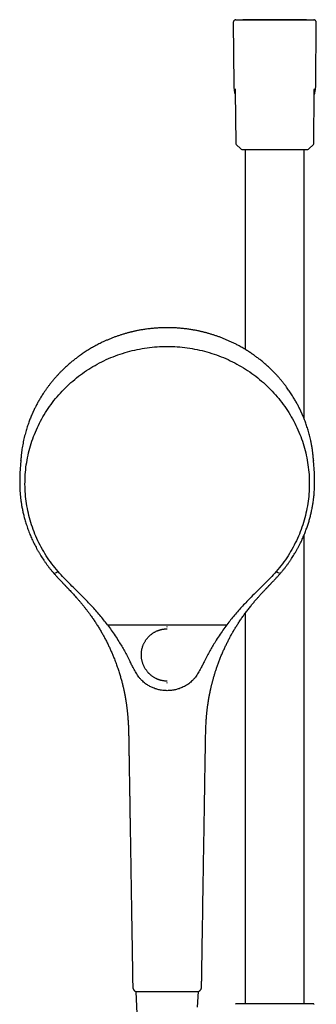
# Model space of a CAD drawing. Header units: millimetres. Extents: x 8 to 937, y 12 to 1913.
# Tile 24 of 25: x 406 to 516, y 1548 to 1913. Entities that reach past the tile are written whole.
import ezdxf

# ---------------------------------------------------------------- set-up
doc = ezdxf.new("R2010")
doc.units = ezdxf.units.MM

msp = doc.modelspace()

# ---------------------------------------------------------------- linework, layer by layer
at = {"color": 7, "linetype": 'Continuous', "lineweight": 30}
for p, q in [((485.08, 1912.14), (485.28, 1889.21)), ((486.05, 1913.15), (497.64, 1913.15)), ((497.64, 1913.15), (503.36, 1913.15)), ((503.36, 1913.15), (514.96, 1913.15)), ((515.73, 1889.21), (515.93, 1912.14)), ((485.84, 1886.49), (486, 1867.37)), ((515, 1867.37), (515.17, 1886.49)), ((486.18, 1866.94), (487.85, 1865.29)), ((513.16, 1865.29), (514.83, 1866.94)), ((488.27, 1865.12), (512.74, 1865.12)), ((489.55, 1865.12), (489.55, 1790.91)), ((511.45, 1765.09), (511.45, 1865.12)), ((406.22, 1749.75), (405.91, 1745.02)), ((406.23, 1749.75), (406.24, 1749.82)), ((514.87, 1749.82), (514.88, 1749.75)), ((515.2, 1745.02), (514.89, 1749.75)), ((511.45, 1548.29), (511.45, 1722.25)), ((418.81, 1707.9), (419.71, 1708.35)), ((501.4, 1708.35), (502.3, 1707.9)), ((489.55, 1693.12), (489.55, 1548.29)), ((438.38, 1688.84), (482.73, 1688.84)), ((446.31, 1645.45), (446.31, 1645.45)), ((474.8, 1645.45), (474.79, 1645.45)), ((447.78, 1554.53), (447.78, 1554.53)), ((448.9, 1552.77), (448.89, 1552.77)), ((448.98, 1552.77), (449.33, 1544.54)), ((471.88, 1547.01), (472.13, 1552.77)), ((485.9, 1548.07), (485.95, 1548.11)), ((486.13, 1548.29), (485.95, 1548.11)), ((486.13, 1548.29), (486.22, 1548.29)), ((486.23, 1548.29), (486.23, 1548.29)), ((514.79, 1548.29), (514.88, 1548.29)), ((515.06, 1548.12), (514.88, 1548.29)), ((515.06, 1548.11), (515.1, 1548.07)), ((515.14, 1548.04), (515.1, 1548.07))]:
    msp.add_line(p, q, dxfattribs=at)
for centre, start, end in [((486.6, 1867.37), 180.5, 225.25), ((514.4, 1867.37), 314.75, 359.5), ((488.27, 1865.72), 225.25, 270), ((512.74, 1865.72), 270, 314.75)]:
    msp.add_arc(centre, 0.6, start, end, dxfattribs=at)
for points, knots in [([(486.05, 1913.15), (486, 1913.15), (485.92, 1913.14), (485.79, 1913.11), (485.67, 1913.07), (485.55, 1913.01), (485.45, 1912.93), (485.36, 1912.85), (485.27, 1912.75), (485.2, 1912.64), (485.15, 1912.54), (485.12, 1912.44), (485.09, 1912.34), (485.08, 1912.24), (485.08, 1912.18), (485.08, 1912.14)], [0, 0, 0, 0, 0.085585, 0.169645, 0.252729, 0.335231, 0.417422, 0.499484, 0.581564, 0.663807, 0.74641, 0.808785, 0.871688, 0.935336, 1, 1, 1, 1]), ([(486.05, 1913.15), (486.05, 1913.15), (486.06, 1913.15), (486.12, 1913.15), (486.21, 1913.15), (486.34, 1913.14), (486.45, 1913.14), (486.51, 1913.14)], [0, 0, 0, 0, 0.2, 0.4, 0.6, 0.8, 1, 1, 1, 1]), ([(512.33, 1913.15), (512.28, 1913.15), (512.03, 1913.15), (511.58, 1913.16), (511.01, 1913.16), (510.49, 1913.16), (510.01, 1913.17), (509.57, 1913.17), (509.17, 1913.17), (508.8, 1913.17), (508.45, 1913.18), (508.14, 1913.18), (507.85, 1913.18), (507.6, 1913.18), (507.38, 1913.19), (507.18, 1913.19), (507.01, 1913.19), (506.87, 1913.19), (506.76, 1913.19), (506.67, 1913.19), (506.6, 1913.19), (506.54, 1913.19), (506.49, 1913.19), (506.42, 1913.19), (506.33, 1913.19), (506.21, 1913.19), (506.03, 1913.19), (505.84, 1913.2), (505.62, 1913.2), (505.38, 1913.2), (505.12, 1913.2), (504.84, 1913.2), (504.55, 1913.2), (504.08, 1913.21), (503.42, 1913.21), (502.56, 1913.21), (501.67, 1913.22), (500.91, 1913.22), (500.27, 1913.22), (499.78, 1913.22), (499.27, 1913.22), (498.76, 1913.21), (498.27, 1913.21), (497.79, 1913.21), (497.34, 1913.21), (496.91, 1913.21), (496.51, 1913.2), (496.13, 1913.2), (495.78, 1913.2), (495.46, 1913.2), (495.17, 1913.2), (494.95, 1913.19), (494.8, 1913.19), (494.71, 1913.19), (494.63, 1913.19), (494.58, 1913.19), (494.54, 1913.19), (494.52, 1913.19), (494.48, 1913.19), (494.43, 1913.19), (494.36, 1913.19), (494.25, 1913.19), (494.13, 1913.19), (493.98, 1913.19), (493.81, 1913.19), (493.61, 1913.18), (493.39, 1913.18), (493.14, 1913.18), (492.84, 1913.18), (492.51, 1913.18), (492.15, 1913.17), (491.76, 1913.17), (491.34, 1913.17), (490.9, 1913.17), (490.42, 1913.16), (489.9, 1913.16), (489.34, 1913.16), (488.93, 1913.15), (488.71, 1913.15), (488.69, 1913.15)], [0, 0, 0, 0, 0.006565, 0.032272, 0.056504, 0.079261, 0.098826, 0.117151, 0.134237, 0.150083, 0.16469, 0.178057, 0.189885, 0.200538, 0.210014, 0.218315, 0.22544, 0.231389, 0.236161, 0.239831, 0.242446, 0.244902, 0.247322, 0.249815, 0.252826, 0.2587, 0.265972, 0.274642, 0.283563, 0.293599, 0.304749, 0.316836, 0.329196, 0.341765, 0.376457, 0.412645, 0.450329, 0.489508, 0.510029, 0.530937, 0.552233, 0.573916, 0.595318, 0.615529, 0.634544, 0.652361, 0.669744, 0.685814, 0.70057, 0.714013, 0.726143, 0.73696, 0.741635, 0.745617, 0.74878, 0.751124, 0.752391, 0.75322, 0.754531, 0.756616, 0.759923, 0.764228, 0.769532, 0.775835, 0.783135, 0.791434, 0.800732, 0.811028, 0.823744, 0.837713, 0.852934, 0.869407, 0.887133, 0.906111, 0.926341, 0.947824, 0.971673, 0.996896, 1, 1, 1, 1]), ([(513.24, 1913.14), (513.25, 1913.14), (513.34, 1913.14), (513.49, 1913.14), (513.69, 1913.14), (513.87, 1913.13), (514.02, 1913.13), (514.09, 1913.13), (514.12, 1913.13)], [0, 0, 0, 0, 0.016676, 0.221427, 0.426148, 0.63086, 0.835582, 1, 1, 1, 1]), ([(514.5, 1913.14), (514.56, 1913.14), (514.67, 1913.14), (514.8, 1913.15), (514.89, 1913.15), (514.95, 1913.15), (514.96, 1913.15), (514.96, 1913.15)], [0, 0, 0, 0, 0.2, 0.4, 0.6, 0.8, 1, 1, 1, 1]), ([(515.93, 1912.14), (515.93, 1912.19), (515.93, 1912.28), (515.9, 1912.4), (515.86, 1912.53), (515.8, 1912.64), (515.73, 1912.75), (515.65, 1912.85), (515.56, 1912.93), (515.45, 1913.01), (515.35, 1913.06), (515.25, 1913.1), (515.16, 1913.13), (515.06, 1913.15), (514.99, 1913.15), (514.96, 1913.15)], [0, 0, 0, 0, 0.085582, 0.169639, 0.252721, 0.335223, 0.417413, 0.499476, 0.581555, 0.663799, 0.746402, 0.808778, 0.871683, 0.935333, 1, 1, 1, 1]), ([(514.96, 1913.15), (514.96, 1913.15), (514.96, 1913.15), (514.96, 1913.14), (514.96, 1913.14)], [0, 0, 0, 0, 0.999742, 1, 1, 1, 1]), ([(485.28, 1889.21), (485.28, 1888.99), (485.29, 1888.54), (485.34, 1887.88), (485.42, 1887.21), (485.53, 1886.55), (485.67, 1885.9), (485.78, 1885.46), (485.84, 1885.23), (485.85, 1885.22)], [0, 0, 0, 0, 0.165559, 0.331065, 0.496483, 0.661772, 0.826881, 0.988818, 1, 1, 1, 1]), ([(515.16, 1885.22), (515.17, 1885.25), (515.24, 1885.5), (515.35, 1885.96), (515.49, 1886.61), (515.59, 1887.26), (515.67, 1887.91), (515.72, 1888.56), (515.73, 1889), (515.73, 1889.21)], [0, 0, 0, 0, 0.024242, 0.188889, 0.353503, 0.51515, 0.676776, 0.838389, 1, 1, 1, 1]), ([(485.81, 1887.57), (485.81, 1887.57), (485.81, 1887.57), (485.81, 1887.56), (485.81, 1887.55), (485.81, 1887.52), (485.81, 1887.5), (485.81, 1887.47), (485.81, 1887.45), (485.81, 1887.41), (485.82, 1887.36), (485.82, 1887.29), (485.82, 1887.22), (485.82, 1887.16), (485.82, 1887.09), (485.83, 1887.02), (485.83, 1886.95), (485.83, 1886.86), (485.83, 1886.76), (485.83, 1886.69), (485.83, 1886.64), (485.83, 1886.62), (485.83, 1886.6), (485.84, 1886.57), (485.84, 1886.52), (485.84, 1886.49), (485.84, 1886.48)], [0, 0, 0, 0, 0.001867, 0.062515, 0.129554, 0.171205, 0.209357, 0.243932, 0.275397, 0.310659, 0.363871, 0.42259, 0.476077, 0.52405, 0.566812, 0.617066, 0.666914, 0.716732, 0.788485, 0.851298, 0.866945, 0.882429, 0.900339, 0.927315, 0.964001, 1, 1, 1, 1]), ([(515.17, 1886.48), (515.17, 1886.49), (515.17, 1886.53), (515.17, 1886.57), (515.17, 1886.61), (515.17, 1886.63), (515.17, 1886.66), (515.18, 1886.7), (515.18, 1886.78), (515.18, 1886.88), (515.18, 1886.97), (515.18, 1887.04), (515.18, 1887.1), (515.19, 1887.15), (515.19, 1887.21), (515.19, 1887.27), (515.19, 1887.33), (515.19, 1887.38), (515.2, 1887.43), (515.2, 1887.46), (515.2, 1887.5), (515.2, 1887.53), (515.2, 1887.55), (515.2, 1887.57), (515.2, 1887.57), (515.2, 1887.57)], [0, 0, 0, 0, 0.040167, 0.079352, 0.106418, 0.124157, 0.141357, 0.176166, 0.213209, 0.286637, 0.362978, 0.397147, 0.431756, 0.469754, 0.511818, 0.558159, 0.608999, 0.660618, 0.704787, 0.74611, 0.789587, 0.838963, 0.892574, 0.959098, 1, 1, 1, 1]), ([(460.55, 1798.99), (460.24, 1798.98), (459.62, 1798.98), (458.7, 1798.96), (457.81, 1798.92), (456.95, 1798.87), (456.12, 1798.81), (455.32, 1798.74), (454.52, 1798.66), (453.73, 1798.57), (452.94, 1798.47), (452.19, 1798.36), (451.47, 1798.25), (450.79, 1798.14), (450.14, 1798.02), (449.53, 1797.9), (448.95, 1797.78), (448.4, 1797.66), (447.92, 1797.55), (447.51, 1797.46), (447.15, 1797.37), (446.8, 1797.28), (446.46, 1797.2), (445.86, 1797.04), (445.01, 1796.81), (443.91, 1796.48), (442.8, 1796.12), (441.69, 1795.74), (440.58, 1795.33), (439.46, 1794.89), (438.35, 1794.42), (437.34, 1793.98), (436.44, 1793.56), (435.64, 1793.17), (434.85, 1792.76), (434.05, 1792.35), (433.26, 1791.91), (432.48, 1791.47), (431.69, 1791), (430.91, 1790.52), (430.14, 1790.03), (429.41, 1789.54), (428.71, 1789.07), (428.08, 1788.62), (427.51, 1788.2), (426.98, 1787.81), (426.44, 1787.4), (425.9, 1786.97), (425.34, 1786.52), (424.79, 1786.06), (424.23, 1785.59), (423.69, 1785.11), (423.13, 1784.61), (422.58, 1784.1), (421.97, 1783.52), (421.3, 1782.86), (420.58, 1782.13), (419.87, 1781.37), (419.17, 1780.6), (418.49, 1779.81), (417.82, 1779.01), (417.18, 1778.21), (416.55, 1777.4), (415.94, 1776.57), (415.33, 1775.71), (414.8, 1774.92), (414.32, 1774.2), (413.91, 1773.55), (413.51, 1772.9), (413.13, 1772.26), (412.77, 1771.63), (412.43, 1771.01), (412.1, 1770.41), (411.79, 1769.82), (411.5, 1769.25), (411.28, 1768.8), (411.13, 1768.47), (411.03, 1768.27), (410.94, 1768.08), (410.86, 1767.91), (410.79, 1767.75), (410.72, 1767.61), (410.67, 1767.49), (410.63, 1767.4), (410.59, 1767.32), (410.56, 1767.25), (410.52, 1767.16), (410.47, 1767.05), (410.41, 1766.92), (410.34, 1766.76), (410.27, 1766.58), (410.18, 1766.37), (410.01, 1765.98), (409.78, 1765.42), (409.49, 1764.67), (409.2, 1763.89), (408.9, 1763.05), (408.61, 1762.18), (408.32, 1761.27), (408.05, 1760.34), (407.78, 1759.35), (407.52, 1758.31), (407.27, 1757.22), (407.04, 1756.13), (406.84, 1755.03), (406.7, 1754.17), (406.61, 1753.54), (406.56, 1753.14), (406.51, 1752.75), (406.46, 1752.36), (406.42, 1751.98), (406.38, 1751.63), (406.35, 1751.3), (406.32, 1751), (406.3, 1750.73), (406.28, 1750.48), (406.26, 1750.26), (406.24, 1750.07), (406.23, 1749.9), (406.23, 1749.8), (406.22, 1749.75)], [0, 0, 0, 0, 0.011507, 0.022678, 0.033516, 0.044018, 0.054186, 0.06402, 0.073518, 0.083581, 0.093238, 0.10249, 0.111338, 0.11978, 0.127818, 0.135451, 0.142678, 0.149501, 0.155919, 0.160677, 0.165186, 0.169485, 0.173772, 0.178072, 0.192042, 0.206146, 0.220384, 0.234757, 0.249264, 0.263908, 0.2787, 0.293644, 0.30445, 0.315334, 0.326297, 0.337337, 0.348457, 0.359624, 0.37054, 0.382172, 0.393409, 0.404251, 0.414698, 0.424751, 0.432827, 0.440885, 0.449203, 0.457779, 0.466614, 0.475708, 0.48452, 0.493563, 0.502811, 0.512126, 0.521486, 0.534193, 0.546983, 0.559855, 0.57281, 0.585848, 0.599026, 0.611609, 0.624345, 0.637234, 0.650276, 0.663471, 0.67299, 0.682587, 0.692242, 0.701675, 0.710797, 0.719608, 0.728107, 0.736508, 0.744581, 0.752326, 0.755278, 0.758156, 0.760806, 0.763202, 0.765345, 0.767234, 0.768915, 0.770325, 0.771242, 0.772043, 0.773224, 0.774786, 0.776607, 0.778767, 0.781264, 0.7841, 0.78726, 0.797059, 0.807118, 0.817438, 0.828784, 0.84043, 0.852374, 0.864618, 0.877012, 0.891091, 0.905166, 0.919235, 0.9333, 0.94736, 0.95238, 0.957399, 0.962418, 0.967435, 0.972247, 0.976713, 0.980831, 0.984602, 0.988028, 0.991108, 0.993843, 0.996236, 0.998287, 1, 1, 1, 1]), ([(514.89, 1749.75), (514.88, 1749.8), (514.88, 1749.9), (514.86, 1750.07), (514.85, 1750.26), (514.83, 1750.48), (514.81, 1750.73), (514.79, 1751), (514.76, 1751.3), (514.73, 1751.62), (514.69, 1751.96), (514.65, 1752.32), (514.61, 1752.69), (514.54, 1753.19), (514.46, 1753.82), (514.31, 1754.76), (514.11, 1755.89), (513.87, 1757.08), (513.63, 1758.15), (513.4, 1759.08), (513.15, 1760.01), (512.89, 1760.93), (512.61, 1761.83), (512.33, 1762.7), (512.03, 1763.54), (511.74, 1764.36), (511.43, 1765.15), (511.19, 1765.75), (511.02, 1766.16), (510.93, 1766.38), (510.84, 1766.58), (510.76, 1766.76), (510.69, 1766.92), (510.64, 1767.05), (510.59, 1767.15), (510.56, 1767.23), (510.54, 1767.28), (510.51, 1767.32), (510.49, 1767.38), (510.46, 1767.44), (510.43, 1767.52), (510.38, 1767.63), (510.31, 1767.78), (510.22, 1767.96), (510.13, 1768.17), (510.02, 1768.4), (509.9, 1768.64), (509.73, 1769), (509.48, 1769.49), (509.17, 1770.09), (508.86, 1770.69), (508.53, 1771.28), (508.19, 1771.89), (507.8, 1772.56), (507.37, 1773.28), (506.89, 1774.04), (506.4, 1774.78), (505.91, 1775.51), (505.41, 1776.23), (504.85, 1777.01), (504.21, 1777.84), (503.51, 1778.73), (502.8, 1779.6), (502.08, 1780.44), (501.35, 1781.25), (500.6, 1782.05), (499.84, 1782.83), (499.12, 1783.54), (498.44, 1784.18), (497.8, 1784.77), (497.17, 1785.34), (496.53, 1785.88), (495.91, 1786.4), (495.3, 1786.9), (494.72, 1787.35), (494.17, 1787.78), (493.64, 1788.17), (493.11, 1788.56), (492.56, 1788.95), (491.98, 1789.35), (491.39, 1789.75), (490.77, 1790.16), (490.12, 1790.57), (489.45, 1790.98), (488.75, 1791.4), (488.04, 1791.81), (487.17, 1792.28), (486.17, 1792.82), (485.02, 1793.39), (483.88, 1793.92), (482.76, 1794.42), (481.64, 1794.89), (480.53, 1795.33), (479.42, 1795.74), (478.31, 1796.12), (477.2, 1796.48), (476.09, 1796.81), (475.23, 1797.05), (474.59, 1797.21), (474.2, 1797.31), (473.79, 1797.41), (473.36, 1797.51), (472.91, 1797.62), (472.42, 1797.72), (471.89, 1797.84), (471.32, 1797.95), (470.69, 1798.07), (470.02, 1798.19), (469.33, 1798.3), (468.6, 1798.41), (467.83, 1798.52), (467.03, 1798.62), (466.19, 1798.71), (465.33, 1798.79), (464.49, 1798.85), (463.69, 1798.9), (462.94, 1798.94), (462.16, 1798.97), (461.36, 1798.98), (460.83, 1798.98), (460.55, 1798.99)], [0, 0, 0, 0, 0.001713, 0.003764, 0.006157, 0.008892, 0.011972, 0.015398, 0.019169, 0.023132, 0.027418, 0.032025, 0.036855, 0.041692, 0.051195, 0.0607, 0.077679, 0.094665, 0.106803, 0.118944, 0.131089, 0.143175, 0.154991, 0.16652, 0.177761, 0.188715, 0.199382, 0.209761, 0.212964, 0.216053, 0.218824, 0.221269, 0.223388, 0.22518, 0.226646, 0.227569, 0.228291, 0.228814, 0.229459, 0.230409, 0.231516, 0.232766, 0.23497, 0.237511, 0.240391, 0.243607, 0.246998, 0.250457, 0.258877, 0.267672, 0.275841, 0.28431, 0.293079, 0.302146, 0.313318, 0.324546, 0.335667, 0.346682, 0.35759, 0.368393, 0.382693, 0.396803, 0.410723, 0.42447, 0.438118, 0.451675, 0.46514, 0.478514, 0.48934, 0.500105, 0.510726, 0.521041, 0.531049, 0.540748, 0.550138, 0.558476, 0.566554, 0.57461, 0.582938, 0.591541, 0.600418, 0.609569, 0.618994, 0.628693, 0.638666, 0.648884, 0.659097, 0.675013, 0.690765, 0.706356, 0.7213, 0.736092, 0.750735, 0.765243, 0.779615, 0.793854, 0.807958, 0.821927, 0.826901, 0.831858, 0.836907, 0.842282, 0.847992, 0.854037, 0.860416, 0.86782, 0.875629, 0.883843, 0.892462, 0.901485, 0.910914, 0.920747, 0.930986, 0.941629, 0.952677, 0.961641, 0.970856, 0.980321, 0.990035, 1, 1, 1, 1]), ([(420.04, 1708.59), (419.26, 1709.53), (417.7, 1711.41), (415.63, 1714.41), (413.78, 1717.54), (412.16, 1720.79), (410.78, 1724.14), (409.66, 1727.57), (408.79, 1731.08), (408.18, 1734.63), (407.83, 1738.22), (407.74, 1741.83), (407.92, 1745.42), (408.36, 1749), (409.07, 1752.54), (410.04, 1756.02), (411.25, 1759.43), (412.72, 1762.75), (414.42, 1765.96), (416.35, 1769.04), (418.51, 1771.98), (420.88, 1774.77), (423.45, 1777.39), (426.2, 1779.83), (429.12, 1782.08), (432.21, 1784.12), (435.43, 1785.94), (438.78, 1787.55), (442.24, 1788.92), (445.79, 1790.04), (449.42, 1790.93), (453.1, 1791.56), (456.82, 1791.96), (459.31, 1792.01), (460.55, 1792.03)], [0, 0, 0, 0, 0.03125, 0.062499, 0.093749, 0.124998, 0.156247, 0.187498, 0.218748, 0.249996, 0.281245, 0.312495, 0.343746, 0.374996, 0.406246, 0.437497, 0.468748, 0.499999, 0.531247, 0.562495, 0.593745, 0.624997, 0.656249, 0.687498, 0.718747, 0.749998, 0.78125, 0.812501, 0.84375, 0.874999, 0.906249, 0.937501, 0.968751, 1, 1, 1, 1]), ([(460.55, 1792.03), (461.8, 1792.01), (464.29, 1791.96), (468.01, 1791.56), (471.69, 1790.93), (475.32, 1790.04), (478.87, 1788.92), (482.33, 1787.55), (485.68, 1785.94), (488.9, 1784.12), (491.99, 1782.08), (494.91, 1779.83), (497.66, 1777.39), (500.23, 1774.77), (502.6, 1771.98), (504.75, 1769.04), (506.69, 1765.96), (508.39, 1762.75), (509.86, 1759.43), (511.07, 1756.02), (512.04, 1752.54), (512.74, 1749), (513.19, 1745.42), (513.37, 1741.83), (513.28, 1738.22), (512.93, 1734.63), (512.32, 1731.08), (511.45, 1727.57), (510.32, 1724.14), (508.95, 1720.79), (507.33, 1717.54), (505.47, 1714.41), (503.41, 1711.41), (501.85, 1709.53), (501.07, 1708.59)], [0, 0, 0, 0, 0.031249, 0.062499, 0.093751, 0.125001, 0.15625, 0.187499, 0.21875, 0.250002, 0.281253, 0.312502, 0.343751, 0.375003, 0.406255, 0.437505, 0.468753, 0.500001, 0.531252, 0.562503, 0.593754, 0.625004, 0.656254, 0.687505, 0.718755, 0.750004, 0.781252, 0.812502, 0.843753, 0.875002, 0.906251, 0.937501, 0.96875, 1, 1, 1, 1]), ([(405.91, 1745.02), (405.91, 1744.96), (405.9, 1744.84), (405.89, 1744.63), (405.88, 1744.39), (405.86, 1744.11), (405.85, 1743.82), (405.84, 1743.5), (405.83, 1743.17), (405.82, 1742.81), (405.81, 1742.4), (405.81, 1741.94), (405.81, 1741.47), (405.81, 1740.99), (405.82, 1740.53), (405.83, 1740.07), (405.85, 1739.6), (405.87, 1739.09), (405.9, 1738.56), (405.94, 1738), (405.98, 1737.44), (406.03, 1736.86), (406.09, 1736.28), (406.16, 1735.67), (406.24, 1735.05), (406.33, 1734.39), (406.43, 1733.73), (406.54, 1733.06), (406.66, 1732.37), (406.8, 1731.66), (406.95, 1730.93), (407.12, 1730.18), (407.31, 1729.42), (407.51, 1728.63), (407.73, 1727.8), (407.98, 1726.95), (408.26, 1726.06), (408.56, 1725.15), (408.89, 1724.22), (409.25, 1723.27), (409.61, 1722.34), (409.98, 1721.46), (410.36, 1720.6), (410.76, 1719.73), (411.19, 1718.86), (411.64, 1717.97), (412.11, 1717.09), (412.61, 1716.2), (413.13, 1715.3), (413.67, 1714.43), (414.21, 1713.58), (414.75, 1712.77), (415.32, 1711.95), (415.91, 1711.13), (416.53, 1710.31), (417.17, 1709.48), (417.84, 1708.66), (418.3, 1708.12), (418.54, 1707.85)], [0, 0, 0, 0, 0.004314, 0.008883, 0.015361, 0.022297, 0.029664, 0.037461, 0.045686, 0.054337, 0.065078, 0.076406, 0.088319, 0.100824, 0.111713, 0.123062, 0.134989, 0.147581, 0.160844, 0.174785, 0.189411, 0.203427, 0.218029, 0.233225, 0.24902, 0.26542, 0.282434, 0.299252, 0.316639, 0.334601, 0.353141, 0.372264, 0.391974, 0.412276, 0.433173, 0.455709, 0.478907, 0.502772, 0.527309, 0.552522, 0.578415, 0.601105, 0.624299, 0.648002, 0.67221, 0.696924, 0.721687, 0.746935, 0.772669, 0.798886, 0.822702, 0.846902, 0.871482, 0.896441, 0.921776, 0.947484, 0.973559, 1, 1, 1, 1]), ([(502.57, 1707.85), (502.81, 1708.13), (503.29, 1708.69), (503.98, 1709.54), (504.64, 1710.39), (505.28, 1711.23), (505.88, 1712.07), (506.45, 1712.91), (507, 1713.73), (507.52, 1714.55), (508.04, 1715.41), (508.57, 1716.32), (509.1, 1717.27), (509.59, 1718.2), (510.06, 1719.13), (510.49, 1720.04), (510.89, 1720.93), (511.26, 1721.79), (511.61, 1722.61), (511.92, 1723.43), (512.22, 1724.23), (512.5, 1725.01), (512.76, 1725.78), (513, 1726.53), (513.22, 1727.28), (513.43, 1728.02), (513.63, 1728.75), (513.81, 1729.46), (513.98, 1730.16), (514.13, 1730.83), (514.28, 1731.53), (514.42, 1732.24), (514.55, 1732.97), (514.67, 1733.68), (514.79, 1734.49), (514.92, 1735.42), (515.03, 1736.42), (515.12, 1737.36), (515.19, 1738.24), (515.24, 1739.11), (515.27, 1739.86), (515.29, 1740.51), (515.3, 1741.05), (515.3, 1741.58), (515.3, 1742.11), (515.29, 1742.64), (515.28, 1743.11), (515.27, 1743.52), (515.26, 1743.87), (515.24, 1744.2), (515.23, 1744.5), (515.21, 1744.77), (515.2, 1744.94), (515.2, 1745.02)], [0, 0, 0, 0, 0.027337, 0.054259, 0.080765, 0.106849, 0.132508, 0.157293, 0.181662, 0.205614, 0.229147, 0.256617, 0.283493, 0.309772, 0.335457, 0.360545, 0.385035, 0.407855, 0.430135, 0.451878, 0.473089, 0.493769, 0.513923, 0.533554, 0.552664, 0.57213, 0.591033, 0.609376, 0.627163, 0.644398, 0.661085, 0.68035, 0.698843, 0.716584, 0.733908, 0.760574, 0.786568, 0.809216, 0.831339, 0.852944, 0.874035, 0.887813, 0.901367, 0.914716, 0.927924, 0.940997, 0.953831, 0.963248, 0.971978, 0.980019, 0.987371, 0.994031, 1, 1, 1, 1]), ([(418.54, 1707.85), (418.67, 1707.7), (418.93, 1707.4), (419.31, 1706.98), (419.67, 1706.57), (420.02, 1706.2), (420.35, 1705.84), (420.65, 1705.52), (420.93, 1705.22), (421.19, 1704.95), (421.42, 1704.7), (421.64, 1704.47), (421.85, 1704.26), (422.05, 1704.05), (422.23, 1703.86), (422.39, 1703.7), (422.52, 1703.56), (422.63, 1703.45), (422.71, 1703.36), (422.76, 1703.3), (422.8, 1703.26), (422.83, 1703.23), (422.86, 1703.21), (422.87, 1703.19), (422.89, 1703.17), (422.92, 1703.14), (422.95, 1703.11), (423, 1703.05), (423.07, 1702.98), (423.17, 1702.87), (423.29, 1702.75), (423.44, 1702.6), (423.61, 1702.42), (423.79, 1702.22), (424, 1702.01), (424.34, 1701.65), (424.82, 1701.14), (425.43, 1700.48), (426.06, 1699.79), (426.7, 1699.08), (427.35, 1698.34), (428.01, 1697.58), (428.67, 1696.8), (429.31, 1696.03), (429.94, 1695.25), (430.57, 1694.44), (431.2, 1693.6), (431.84, 1692.74), (432.54, 1691.76), (433.3, 1690.66), (434.11, 1689.44), (434.9, 1688.2), (435.66, 1686.95), (436.41, 1685.67), (437.12, 1684.38), (437.82, 1683.06), (438.47, 1681.76), (439.1, 1680.46), (439.69, 1679.16), (440.26, 1677.86), (440.73, 1676.7), (441.13, 1675.7), (441.45, 1674.86), (441.76, 1674.01), (442.05, 1673.18), (442.33, 1672.36), (442.59, 1671.56), (442.84, 1670.78), (443.07, 1670.03), (443.28, 1669.29), (443.48, 1668.59), (443.67, 1667.91), (443.84, 1667.26), (444, 1666.63), (444.15, 1666), (444.29, 1665.39), (444.43, 1664.79), (444.53, 1664.31), (444.61, 1663.94), (444.66, 1663.69), (444.71, 1663.45), (444.75, 1663.24), (444.79, 1663.06), (444.81, 1662.93), (444.83, 1662.82), (444.85, 1662.74), (444.86, 1662.67), (444.87, 1662.62), (444.88, 1662.58), (444.89, 1662.52), (444.9, 1662.46), (444.92, 1662.37), (444.94, 1662.26), (444.96, 1662.12), (444.99, 1661.96), (445.03, 1661.76), (445.07, 1661.53), (445.11, 1661.27), (445.16, 1660.99), (445.21, 1660.67), (445.27, 1660.33), (445.33, 1659.95), (445.39, 1659.55), (445.45, 1659.12), (445.51, 1658.66), (445.57, 1658.18), (445.64, 1657.66), (445.7, 1657.11), (445.76, 1656.54), (445.83, 1655.95), (445.88, 1655.33), (445.94, 1654.68), (445.99, 1654), (446.04, 1653.3), (446.09, 1652.57), (446.13, 1651.81), (446.17, 1651.01), (446.2, 1650.17), (446.23, 1649.28), (446.25, 1648.37), (446.28, 1647.42), (446.29, 1646.44), (446.3, 1645.78), (446.31, 1645.45)], [0, 0, 0, 0, 0.008676, 0.016914, 0.024716, 0.032082, 0.039012, 0.045506, 0.05123, 0.056566, 0.061515, 0.066076, 0.070251, 0.074524, 0.078298, 0.081571, 0.084345, 0.086619, 0.088132, 0.089298, 0.090124, 0.090795, 0.091152, 0.091465, 0.091891, 0.092429, 0.093078, 0.09384, 0.095528, 0.097592, 0.100033, 0.103066, 0.106531, 0.110429, 0.114753, 0.119261, 0.131768, 0.144663, 0.157946, 0.171616, 0.185674, 0.200118, 0.214949, 0.228885, 0.243147, 0.257735, 0.27265, 0.287891, 0.303336, 0.324066, 0.344843, 0.365669, 0.386544, 0.407468, 0.42844, 0.449461, 0.470531, 0.4906, 0.510712, 0.53087, 0.551073, 0.563795, 0.576534, 0.589292, 0.601905, 0.614155, 0.626041, 0.637561, 0.648717, 0.659508, 0.669933, 0.679818, 0.68935, 0.69853, 0.707359, 0.716497, 0.725225, 0.733542, 0.73732, 0.741008, 0.744523, 0.747605, 0.750231, 0.752071, 0.753595, 0.754803, 0.755695, 0.756282, 0.756956, 0.757683, 0.758625, 0.759891, 0.761489, 0.763418, 0.765679, 0.768567, 0.771861, 0.775561, 0.779666, 0.784178, 0.789095, 0.794419, 0.800148, 0.806283, 0.812824, 0.819771, 0.827125, 0.834884, 0.843049, 0.851445, 0.86023, 0.869405, 0.87897, 0.888925, 0.899271, 0.910006, 0.921132, 0.933207, 0.945709, 0.958639, 0.971997, 0.985784, 1, 1, 1, 1]), ([(419.71, 1708.35), (419.73, 1708.36), (419.78, 1708.39), (419.86, 1708.45), (419.95, 1708.52), (420.01, 1708.57), (420.04, 1708.59)], [0, 0, 0, 0, 0.213859, 0.499988, 0.786128, 1, 1, 1, 1]), ([(438.38, 1688.84), (437.45, 1690.03), (435.58, 1692.39), (432.56, 1695.76), (429.69, 1698.75), (427.02, 1701.4), (424.63, 1703.76), (422.26, 1706.12), (420.78, 1707.77), (420.04, 1708.59)], [0, 0, 0, 0, 0.166662, 0.333325, 0.499985, 0.624991, 0.749997, 0.875002, 1, 1, 1, 1]), ([(474.8, 1645.45), (474.8, 1645.78), (474.82, 1646.45), (474.83, 1647.43), (474.85, 1648.39), (474.88, 1649.31), (474.91, 1650.2), (474.94, 1651.05), (474.98, 1651.86), (475.02, 1652.61), (475.07, 1653.31), (475.11, 1653.99), (475.16, 1654.63), (475.22, 1655.26), (475.27, 1655.87), (475.34, 1656.47), (475.4, 1657.05), (475.46, 1657.61), (475.53, 1658.13), (475.59, 1658.62), (475.66, 1659.08), (475.72, 1659.5), (475.77, 1659.88), (475.82, 1660.22), (475.87, 1660.53), (475.92, 1660.82), (475.96, 1661.08), (476, 1661.31), (476.04, 1661.51), (476.07, 1661.69), (476.09, 1661.85), (476.12, 1661.99), (476.14, 1662.12), (476.17, 1662.25), (476.2, 1662.42), (476.22, 1662.55), (476.24, 1662.66), (476.25, 1662.69), (476.26, 1662.72), (476.26, 1662.75), (476.27, 1662.78), (476.28, 1662.82), (476.29, 1662.89), (476.31, 1662.98), (476.33, 1663.11), (476.36, 1663.26), (476.4, 1663.43), (476.44, 1663.64), (476.49, 1663.88), (476.54, 1664.16), (476.61, 1664.46), (476.68, 1664.8), (476.77, 1665.16), (476.86, 1665.56), (476.95, 1665.97), (477.05, 1666.39), (477.16, 1666.83), (477.28, 1667.28), (477.39, 1667.73), (477.52, 1668.18), (477.71, 1668.88), (477.98, 1669.83), (478.34, 1671.01), (478.72, 1672.19), (479.14, 1673.42), (479.61, 1674.72), (480.12, 1676.07), (480.66, 1677.4), (481.22, 1678.72), (481.81, 1680.02), (482.4, 1681.28), (483.02, 1682.52), (483.64, 1683.73), (484.29, 1684.92), (484.96, 1686.11), (485.65, 1687.29), (486.37, 1688.47), (487.14, 1689.67), (487.97, 1690.91), (488.85, 1692.17), (489.77, 1693.42), (490.71, 1694.66), (491.65, 1695.84), (492.58, 1696.97), (493.31, 1697.82), (493.86, 1698.46), (494.22, 1698.87), (494.58, 1699.27), (494.95, 1699.68), (495.32, 1700.09), (495.69, 1700.49), (496.03, 1700.86), (496.36, 1701.21), (496.66, 1701.53), (496.93, 1701.82), (497.17, 1702.08), (497.39, 1702.31), (497.59, 1702.51), (497.75, 1702.68), (497.89, 1702.82), (497.99, 1702.93), (498.08, 1703.03), (498.15, 1703.1), (498.2, 1703.15), (498.23, 1703.18), (498.25, 1703.2), (498.28, 1703.23), (498.31, 1703.27), (498.36, 1703.32), (498.44, 1703.4), (498.54, 1703.5), (498.65, 1703.62), (498.79, 1703.76), (498.94, 1703.92), (499.12, 1704.11), (499.33, 1704.33), (499.57, 1704.58), (499.83, 1704.86), (500.11, 1705.16), (500.42, 1705.48), (500.74, 1705.83), (501.08, 1706.19), (501.43, 1706.57), (501.8, 1706.97), (502.18, 1707.4), (502.44, 1707.7), (502.57, 1707.85)], [0, 0, 0, 0, 0.014331, 0.028216, 0.041656, 0.054652, 0.067204, 0.079313, 0.090977, 0.101278, 0.111206, 0.12076, 0.129941, 0.138749, 0.147184, 0.155961, 0.164293, 0.172181, 0.179626, 0.186626, 0.193182, 0.199294, 0.204506, 0.209346, 0.213812, 0.217906, 0.221626, 0.224973, 0.227875, 0.230423, 0.232617, 0.234545, 0.236453, 0.238356, 0.240253, 0.24356, 0.24426, 0.244717, 0.245063, 0.245425, 0.245917, 0.24654, 0.247294, 0.248772, 0.250584, 0.252732, 0.255214, 0.258031, 0.261613, 0.265622, 0.270058, 0.27492, 0.280209, 0.285924, 0.292066, 0.298071, 0.304434, 0.311049, 0.317664, 0.324268, 0.330862, 0.348468, 0.365997, 0.383447, 0.400818, 0.421397, 0.441864, 0.462221, 0.482466, 0.5026, 0.522623, 0.541934, 0.561141, 0.580357, 0.599683, 0.619119, 0.638666, 0.658324, 0.680075, 0.701961, 0.723982, 0.746138, 0.768429, 0.7884, 0.808479, 0.816397, 0.824332, 0.832083, 0.839471, 0.847792, 0.855599, 0.86289, 0.869666, 0.875926, 0.881672, 0.886676, 0.891211, 0.895277, 0.898874, 0.90137, 0.903577, 0.905494, 0.907098, 0.907831, 0.908431, 0.908746, 0.909271, 0.910015, 0.910979, 0.912606, 0.914623, 0.91703, 0.919828, 0.923016, 0.926594, 0.931065, 0.936026, 0.941476, 0.947417, 0.953847, 0.960768, 0.967743, 0.975153, 0.982999, 0.991281, 1, 1, 1, 1]), ([(501.07, 1708.59), (500.33, 1707.77), (498.85, 1706.12), (496.48, 1703.76), (494.08, 1701.4), (491.42, 1698.75), (488.55, 1695.76), (485.53, 1692.39), (483.66, 1690.03), (482.73, 1688.84)], [0, 0, 0, 0, 0.124998, 0.250003, 0.375009, 0.500015, 0.666675, 0.833338, 1, 1, 1, 1]), ([(501.07, 1708.59), (501.1, 1708.57), (501.16, 1708.52), (501.25, 1708.45), (501.33, 1708.39), (501.38, 1708.36), (501.4, 1708.35)], [0, 0, 0, 0, 0.213872, 0.500012, 0.786141, 1, 1, 1, 1]), ([(438.38, 1688.84), (438.87, 1688.18), (439.85, 1686.84), (441.27, 1684.74), (442.55, 1682.74), (443.69, 1680.85), (444.71, 1679.09), (445.71, 1677.26), (446.36, 1676), (446.69, 1675.36)], [0, 0, 0, 0, 0.154782, 0.314106, 0.47805, 0.603706, 0.731669, 0.86335, 1, 1, 1, 1]), ([(460.55, 1667.91), (460.41, 1667.91), (460.12, 1667.91), (459.68, 1667.95), (459.21, 1668), (458.74, 1668.08), (458.34, 1668.17), (458.01, 1668.26), (457.77, 1668.33), (457.52, 1668.42), (457.27, 1668.51), (457.02, 1668.61), (456.78, 1668.71), (456.56, 1668.81), (456.28, 1668.94), (455.94, 1669.12), (455.54, 1669.36), (455.16, 1669.62), (454.86, 1669.84), (454.63, 1670.02), (454.47, 1670.15), (454.31, 1670.29), (454.15, 1670.43), (453.99, 1670.58), (453.85, 1670.72), (453.65, 1670.92), (453.41, 1671.19), (453.12, 1671.54), (452.84, 1671.91), (452.57, 1672.3), (452.31, 1672.72), (452.07, 1673.15), (451.85, 1673.61), (451.65, 1674.07), (451.48, 1674.53), (451.34, 1674.99), (451.22, 1675.46), (451.12, 1675.93), (451.05, 1676.39), (451.01, 1676.81), (450.99, 1677.11), (450.98, 1677.27), (450.98, 1677.31), (450.98, 1677.35), (450.97, 1677.39), (450.97, 1677.43), (450.97, 1677.48), (450.97, 1677.52), (450.97, 1677.59), (450.97, 1677.72), (450.97, 1677.9), (450.98, 1678.11), (450.99, 1678.34), (451.01, 1678.6), (451.04, 1678.88), (451.08, 1679.18), (451.14, 1679.49), (451.21, 1679.83), (451.3, 1680.18), (451.4, 1680.53), (451.51, 1680.88), (451.64, 1681.21), (451.78, 1681.56), (451.95, 1681.91), (452.13, 1682.27), (452.34, 1682.64), (452.57, 1683), (452.81, 1683.35), (453.08, 1683.7), (453.37, 1684.05), (453.69, 1684.4), (454.05, 1684.74), (454.42, 1685.08), (454.8, 1685.38), (455.19, 1685.65), (455.57, 1685.9), (455.95, 1686.12), (456.33, 1686.32), (456.72, 1686.5), (457.12, 1686.66), (457.5, 1686.8), (457.86, 1686.91), (458.22, 1687.01), (458.58, 1687.1), (458.93, 1687.17), (459.25, 1687.22), (459.55, 1687.25), (459.83, 1687.28), (460.08, 1687.29), (460.31, 1687.3), (460.46, 1687.3), (460.52, 1687.3)], [0, 0, 0, 0, 0.0140512, 0.0287261, 0.0440164, 0.0599227, 0.0764499, 0.0847943, 0.0932893, 0.1019352, 0.110731, 0.1200298, 0.1288409, 0.1365683, 0.1442916, 0.1597371, 0.1751836, 0.1906316, 0.2060802, 0.2130166, 0.2199526, 0.2269476, 0.234205, 0.2414577, 0.2483741, 0.2546218, 0.2694935, 0.284726, 0.3003081, 0.3162333, 0.3325009, 0.3491161, 0.3660901, 0.3834274, 0.3989714, 0.4147824, 0.4308629, 0.4472154, 0.4618286, 0.4766506, 0.4898669, 0.4911738, 0.4924822, 0.4937923, 0.4951038, 0.4964441, 0.4980188, 0.4994871, 0.5003659, 0.5055267, 0.5115645, 0.5184662, 0.5262221, 0.5348263, 0.544277, 0.5539653, 0.5644141, 0.5756325, 0.5876331, 0.6004138, 0.6116489, 0.6234102, 0.6356979, 0.6485166, 0.6618899, 0.6759395, 0.6897434, 0.703988, 0.7185788, 0.733426, 0.7484459, 0.7655886, 0.782143, 0.7981376, 0.813593, 0.8285226, 0.8429325, 0.8568216, 0.8714886, 0.8854974, 0.8988206, 0.9114246, 0.9233219, 0.9357969, 0.9474396, 0.9582597, 0.9682619, 0.9774452, 0.9858038, 0.9933271, 1, 1, 1, 1]), ([(460.55, 1687.89), (460.55, 1687.93), (460.55, 1688), (460.55, 1688.08), (460.55, 1688.13), (460.55, 1688.13), (460.55, 1688.14)], [0, 0, 0, 0, 0.24751, 0.500016, 0.752514, 1, 1, 1, 1]), ([(482.73, 1688.84), (482.24, 1688.18), (481.26, 1686.84), (479.84, 1684.74), (478.56, 1682.74), (477.42, 1680.85), (476.4, 1679.09), (475.39, 1677.26), (474.75, 1676), (474.42, 1675.36)], [0, 0, 0, 0, 0.154837, 0.314194, 0.478148, 0.603798, 0.731743, 0.863394, 1, 1, 1, 1]), ([(448.05, 1672.65), (447.82, 1673.1), (447.36, 1673.99), (446.91, 1674.89), (446.69, 1675.35)], [0, 0, 0, 0, 0.499966, 1, 1, 1, 1]), ([(450.07, 1669.39), (449.89, 1669.65), (449.52, 1670.16), (449, 1670.97), (448.51, 1671.79), (448.2, 1672.36), (448.05, 1672.65)], [0, 0, 0, 0, 0.248683, 0.497861, 0.748079, 1, 1, 1, 1]), ([(473.06, 1672.65), (472.91, 1672.36), (472.6, 1671.79), (472.1, 1670.97), (471.59, 1670.16), (471.22, 1669.65), (471.04, 1669.39)], [0, 0, 0, 0, 0.251921, 0.502139, 0.751317, 1, 1, 1, 1]), ([(474.42, 1675.35), (474.19, 1674.89), (473.75, 1673.99), (473.29, 1673.1), (473.06, 1672.65)], [0, 0, 0, 0, 0.500034, 1, 1, 1, 1]), ([(450.81, 1668.48), (450.68, 1668.62), (450.42, 1668.91), (450.19, 1669.23), (450.07, 1669.39)], [0, 0, 0, 0, 0.4997, 1, 1, 1, 1]), ([(471.04, 1669.39), (470.92, 1669.23), (470.69, 1668.91), (470.43, 1668.62), (470.3, 1668.48)], [0, 0, 0, 0, 0.5003, 1, 1, 1, 1]), ([(455.4, 1665.37), (455.19, 1665.46), (454.76, 1665.64), (454.13, 1665.96), (453.52, 1666.3), (452.86, 1666.72), (452.17, 1667.22), (451.46, 1667.82), (451.02, 1668.26), (450.81, 1668.48)], [0, 0, 0, 0, 0.123096, 0.250704, 0.375757, 0.499963, 0.668133, 0.834584, 1, 1, 1, 1]), ([(460.55, 1664.36), (460.29, 1664.37), (459.75, 1664.37), (458.92, 1664.45), (458.15, 1664.56), (457.43, 1664.71), (456.77, 1664.88), (456.09, 1665.1), (455.64, 1665.28), (455.4, 1665.37)], [0, 0, 0, 0, 0.149931, 0.304438, 0.464877, 0.590059, 0.720332, 0.856645, 1, 1, 1, 1]), ([(460.55, 1667.15), (460.55, 1667.16), (460.55, 1667.16), (460.55, 1667.23), (460.55, 1667.32), (460.55, 1667.41), (460.55, 1667.45)], [0, 0, 0, 0, 0.246916, 0.500004, 0.75309, 1, 1, 1, 1]), ([(465.7, 1665.37), (465.47, 1665.28), (465.02, 1665.1), (464.34, 1664.88), (463.67, 1664.71), (462.96, 1664.56), (462.18, 1664.45), (461.36, 1664.37), (460.82, 1664.37), (460.55, 1664.36)], [0, 0, 0, 0, 0.143355, 0.279668, 0.409941, 0.535123, 0.695562, 0.850069, 1, 1, 1, 1]), ([(470.3, 1668.48), (470.08, 1668.26), (469.65, 1667.82), (468.93, 1667.22), (468.18, 1666.67), (467.39, 1666.18), (466.57, 1665.74), (465.99, 1665.49), (465.7, 1665.37)], [0, 0, 0, 0, 0.165419, 0.331878, 0.500059, 0.665823, 0.834922, 1, 1, 1, 1]), ([(446.31, 1645.45), (446.31, 1645.25), (446.32, 1644.87), (446.33, 1644.31), (446.34, 1643.78), (446.34, 1643.28), (446.35, 1642.81), (446.36, 1642.38), (446.37, 1641.97), (446.37, 1641.59), (446.38, 1641.26), (446.38, 1640.95), (446.39, 1640.69), (446.39, 1640.45), (446.39, 1640.21), (446.4, 1639.99), (446.4, 1639.76), (446.4, 1639.53), (446.41, 1639.01), (446.43, 1638.19), (446.44, 1637.07), (446.49, 1634.3), (446.55, 1630.77), (446.6, 1627.39), (446.63, 1625.81), (446.64, 1625.12), (446.65, 1624.4), (446.66, 1623.78), (446.67, 1623.26), (446.67, 1622.85), (446.68, 1622.45), (446.69, 1622.09), (446.69, 1621.75), (446.7, 1621.44), (446.7, 1621.16), (446.71, 1620.89), (446.71, 1620.62), (446.71, 1620.32), (446.72, 1619.99), (446.73, 1619.63), (446.74, 1619.06), (446.75, 1618.3), (446.76, 1617.37), (446.78, 1616.46), (446.79, 1615.59), (446.81, 1614.72), (446.82, 1613.85), (446.85, 1611.69), (446.93, 1606.98), (447.07, 1598.45), (447.25, 1587.41), (447.44, 1575.6), (447.57, 1567.49), (447.64, 1563.08), (447.66, 1561.9), (447.68, 1560.72), (447.69, 1559.86), (447.7, 1559.29), (447.7, 1559), (447.71, 1558.7), (447.71, 1558.39), (447.72, 1558.08), (447.72, 1557.77), (447.73, 1557.44), (447.73, 1557.07), (447.74, 1556.65), (447.75, 1556.17), (447.76, 1555.66), (447.77, 1555.13), (447.77, 1554.75), (447.78, 1554.55), (447.78, 1554.53)], [0, 0, 0, 0, 0.006464, 0.012607, 0.018428, 0.023927, 0.029104, 0.033876, 0.038336, 0.042486, 0.046326, 0.049491, 0.052409, 0.055079, 0.057558, 0.060034, 0.062522, 0.065024, 0.067538, 0.079686, 0.092094, 0.104545, 0.17125, 0.208605, 0.215974, 0.223557, 0.231385, 0.239457, 0.244083, 0.248708, 0.253023, 0.256998, 0.260796, 0.26422, 0.26727, 0.269984, 0.272997, 0.276307, 0.279916, 0.283823, 0.288029, 0.298729, 0.30902, 0.318899, 0.328453, 0.337982, 0.347511, 0.35704, 0.40945, 0.503039, 0.638393, 0.773744, 0.892847, 0.905948, 0.919048, 0.932003, 0.944639, 0.947703, 0.950755, 0.954057, 0.957736, 0.960892, 0.964282, 0.967905, 0.971761, 0.976655, 0.98188, 0.987436, 0.993323, 0.99954, 1, 1, 1, 1]), ([(473.33, 1554.53), (473.33, 1554.66), (473.34, 1554.94), (473.35, 1555.35), (473.35, 1555.76), (473.36, 1556.14), (473.36, 1556.49), (473.37, 1556.8), (473.37, 1557.08), (473.38, 1557.34), (473.38, 1557.58), (473.39, 1557.87), (473.39, 1558.23), (473.4, 1558.67), (473.41, 1559.12), (473.41, 1559.67), (473.43, 1560.3), (473.44, 1561.01), (473.45, 1561.71), (473.46, 1562.41), (473.48, 1563.54), (473.5, 1565.11), (473.54, 1567.12), (473.61, 1572.06), (473.79, 1582.74), (474.02, 1597.33), (474.2, 1608.66), (474.29, 1613.91), (474.31, 1614.92), (474.32, 1615.95), (474.34, 1616.99), (474.36, 1618.06), (474.37, 1618.93), (474.38, 1619.6), (474.39, 1620.07), (474.4, 1620.54), (474.4, 1620.99), (474.41, 1621.41), (474.42, 1621.8), (474.42, 1622.15), (474.43, 1622.5), (474.43, 1622.84), (474.44, 1623.21), (474.45, 1623.61), (474.45, 1624.07), (474.46, 1624.56), (474.47, 1625.07), (474.48, 1625.57), (474.49, 1626.08), (474.49, 1626.57), (474.5, 1627.2), (474.52, 1627.95), (474.53, 1628.84), (474.57, 1631.01), (474.6, 1633.11), (474.63, 1635.14), (474.64, 1635.8), (474.65, 1636.46), (474.66, 1637), (474.67, 1637.43), (474.67, 1637.75), (474.68, 1638.06), (474.68, 1638.36), (474.69, 1638.67), (474.69, 1638.95), (474.7, 1639.24), (474.7, 1639.52), (474.71, 1639.84), (474.71, 1640.19), (474.72, 1640.56), (474.73, 1640.97), (474.73, 1641.4), (474.74, 1641.87), (474.75, 1642.38), (474.76, 1642.93), (474.77, 1643.52), (474.78, 1644.13), (474.79, 1644.78), (474.8, 1645.22), (474.8, 1645.45)], [0, 0, 0, 0, 0.004366, 0.009141, 0.013616, 0.017791, 0.021665, 0.025042, 0.028152, 0.030995, 0.033571, 0.035879, 0.040568, 0.045411, 0.050433, 0.055635, 0.063378, 0.071258, 0.079021, 0.086666, 0.094194, 0.116337, 0.138478, 0.160618, 0.279232, 0.491051, 0.642023, 0.653094, 0.664171, 0.675422, 0.686934, 0.698691, 0.710511, 0.715715, 0.72092, 0.726101, 0.731035, 0.735677, 0.740025, 0.743856, 0.747488, 0.751283, 0.755299, 0.759537, 0.764718, 0.770195, 0.775839, 0.781427, 0.786955, 0.792423, 0.797831, 0.807608, 0.817351, 0.827093, 0.879288, 0.886595, 0.893902, 0.901181, 0.908229, 0.911815, 0.915326, 0.918765, 0.922129, 0.92542, 0.928747, 0.931577, 0.934733, 0.938213, 0.942018, 0.946148, 0.950602, 0.955381, 0.960485, 0.966181, 0.972232, 0.97864, 0.985404, 0.992524, 1, 1, 1, 1]), ([(447.77, 1554.53), (447.77, 1554.47), (447.78, 1554.35), (447.81, 1554.16), (447.86, 1553.97), (447.92, 1553.79), (448, 1553.62), (448.1, 1553.45), (448.21, 1553.3), (448.34, 1553.16), (448.47, 1553.04), (448.61, 1552.93), (448.75, 1552.84), (448.85, 1552.79), (448.89, 1552.77)], [0, 0, 0, 0, 0.084954, 0.171155, 0.25819, 0.345623, 0.433006, 0.519885, 0.605824, 0.690409, 0.773261, 0.854045, 0.932474, 1, 1, 1, 1]), ([(448.89, 1552.77), (448.89, 1552.77), (448.89, 1552.77), (448.89, 1552.77), (448.9, 1552.77), (448.9, 1552.77)], [0, 0, 0, 0, 0.172549, 0.570074, 1, 1, 1, 1]), ([(448.9, 1552.77), (448.93, 1552.77), (448.97, 1552.78), (449.16, 1552.78), (449.43, 1552.79), (449.77, 1552.79), (450.15, 1552.79), (450.57, 1552.8), (451.04, 1552.8), (451.57, 1552.8), (452.16, 1552.81), (452.8, 1552.81), (453.5, 1552.81), (454.25, 1552.81), (455.05, 1552.82), (455.84, 1552.82), (456.61, 1552.82), (457.37, 1552.82), (458.14, 1552.82), (458.93, 1552.82), (459.74, 1552.82), (460.28, 1552.82), (460.55, 1552.82)], [0, 0, 0, 0, 0.056231, 0.113301, 0.171234, 0.230028, 0.277677, 0.325853, 0.374543, 0.42374, 0.47345, 0.523685, 0.574424, 0.625688, 0.677497, 0.729859, 0.773919, 0.81836, 0.863181, 0.908386, 0.953986, 1, 1, 1, 1]), ([(448.98, 1552.76), (448.97, 1552.76), (448.93, 1552.76), (448.91, 1552.77), (448.9, 1552.77)], [0, 0, 0, 0, 0.135438, 1, 1, 1, 1]), ([(460.55, 1552.82), (460.83, 1552.82), (461.37, 1552.82), (462.18, 1552.82), (462.97, 1552.82), (463.74, 1552.82), (464.49, 1552.82), (465.27, 1552.82), (466.06, 1552.82), (466.86, 1552.81), (467.61, 1552.81), (468.31, 1552.81), (468.95, 1552.81), (469.54, 1552.8), (470.07, 1552.8), (470.54, 1552.8), (470.96, 1552.79), (471.34, 1552.79), (471.68, 1552.79), (471.95, 1552.78), (472.13, 1552.78), (472.18, 1552.77), (472.21, 1552.77)], [0, 0, 0, 0, 0.046014, 0.091614, 0.136819, 0.18164, 0.226081, 0.270141, 0.322503, 0.374312, 0.425576, 0.476315, 0.52655, 0.57626, 0.625457, 0.674147, 0.722323, 0.769972, 0.828766, 0.886699, 0.943769, 1, 1, 1, 1]), ([(472.21, 1552.77), (472.2, 1552.77), (472.18, 1552.76), (472.14, 1552.76), (472.13, 1552.76)], [0, 0, 0, 0, 0.691852, 1, 1, 1, 1]), ([(472.21, 1552.77), (472.21, 1552.77), (472.22, 1552.77), (472.22, 1552.77), (472.22, 1552.77), (472.22, 1552.77)], [0, 0, 0, 0, 0.429931, 0.82746, 1, 1, 1, 1]), ([(472.22, 1552.77), (472.27, 1552.8), (472.39, 1552.86), (472.56, 1552.98), (472.72, 1553.11), (472.86, 1553.26), (472.98, 1553.41), (473.08, 1553.57), (473.16, 1553.74), (473.23, 1553.9), (473.29, 1554.09), (473.33, 1554.3), (473.33, 1554.46), (473.34, 1554.53)], [0, 0, 0, 0, 0.087286, 0.182201, 0.275882, 0.367819, 0.457557, 0.544706, 0.628943, 0.710019, 0.787757, 0.897829, 1, 1, 1, 1]), ([(473.32, 1554.53), (473.32, 1554.53), (473.33, 1554.53), (473.33, 1554.53), (473.33, 1554.53)], [0, 0, 0, 0, 0.686259, 1, 1, 1, 1]), ([(486.23, 1548.29), (486.26, 1548.29), (486.32, 1548.29), (486.4, 1548.29), (486.48, 1548.29), (486.55, 1548.29), (486.61, 1548.29), (486.68, 1548.29), (486.75, 1548.29), (486.78, 1548.29)], [0, 0, 0, 0, 0.250874, 0.437475, 0.624132, 0.71781, 0.811477, 0.90575, 1, 1, 1, 1]), ([(486.78, 1548.29), (486.84, 1548.29), (486.97, 1548.29), (487.19, 1548.29), (487.43, 1548.29), (487.7, 1548.29), (488, 1548.29), (488.32, 1548.29), (488.66, 1548.29), (489.03, 1548.29), (489.41, 1548.29), (489.81, 1548.29), (490.23, 1548.29), (490.67, 1548.29), (491.12, 1548.29), (491.59, 1548.29), (492.08, 1548.29), (492.57, 1548.29), (493.09, 1548.29), (493.61, 1548.29), (494.14, 1548.29), (494.69, 1548.29), (495.25, 1548.29), (495.81, 1548.29), (496.38, 1548.29), (496.96, 1548.29), (497.55, 1548.29), (498.14, 1548.29), (498.73, 1548.29), (499.33, 1548.29), (499.92, 1548.29), (500.52, 1548.29), (501.11, 1548.29), (501.71, 1548.29), (502.3, 1548.29), (502.89, 1548.29), (503.48, 1548.29), (504.06, 1548.29), (504.63, 1548.29), (505.2, 1548.29), (505.76, 1548.29), (506.31, 1548.29), (506.85, 1548.29), (507.38, 1548.29), (507.9, 1548.29), (508.41, 1548.29), (508.9, 1548.29), (509.38, 1548.29), (509.84, 1548.29), (510.29, 1548.29), (510.72, 1548.29), (511.14, 1548.29), (511.53, 1548.29), (511.91, 1548.29), (512.27, 1548.29), (512.61, 1548.29), (512.93, 1548.29), (513.24, 1548.29), (513.52, 1548.29), (513.78, 1548.29), (514.02, 1548.29), (514.16, 1548.29), (514.23, 1548.29)], [0, 0, 0, 0, 0.015511, 0.031027, 0.046538, 0.063443, 0.080362, 0.097282, 0.114187, 0.131092, 0.148012, 0.164932, 0.181837, 0.198696, 0.215569, 0.232442, 0.249301, 0.266066, 0.282845, 0.299625, 0.31639, 0.333153, 0.34993, 0.366707, 0.38347, 0.400233, 0.41701, 0.433787, 0.450549, 0.467167, 0.483799, 0.500431, 0.517048, 0.533665, 0.550296, 0.566927, 0.583545, 0.600159, 0.616786, 0.633413, 0.650026, 0.666641, 0.68327, 0.699898, 0.716513, 0.733086, 0.749674, 0.766262, 0.782835, 0.799404, 0.815987, 0.83257, 0.849139, 0.86571, 0.882295, 0.898881, 0.915453, 0.932348, 0.949265, 0.966189, 0.983105, 1, 1, 1, 1]), ([(514.23, 1548.29), (514.26, 1548.29), (514.31, 1548.29), (514.38, 1548.29), (514.45, 1548.29), (514.51, 1548.29), (514.6, 1548.29), (514.69, 1548.29), (514.75, 1548.29), (514.78, 1548.29)], [0, 0, 0, 0, 0.083956, 0.167986, 0.251994, 0.379398, 0.50682, 0.753702, 1, 1, 1, 1]), ([(515.09, 1548.07), (515.09, 1548.07), (515.1, 1548.07), (515.1, 1548.07), (515.1, 1548.07)], [0, 0, 0, 0, 0.32776, 1, 1, 1, 1])]:
    msp.add_open_spline(points, degree=3, knots=knots, dxfattribs=at)

doc.saveas('drawing.dxf')
